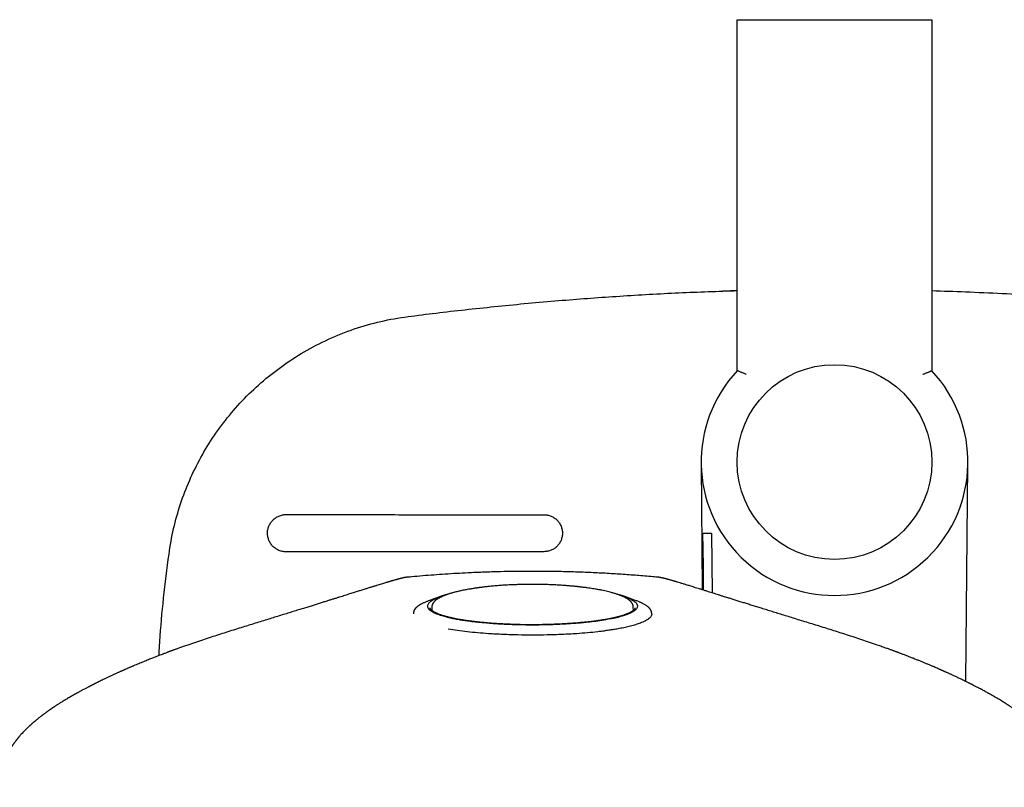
# Model space of a CAD drawing. Header units: millimetres. Extents: x 8 to 827, y 12 to 1643.
# Tile 11 of 134: x 401 to 512, y 723 to 810. Entities that reach past the tile are written whole.
import ezdxf

# ---------------------------------------------------------------- set-up
doc = ezdxf.new("R2010")
doc.units = ezdxf.units.MM

msp = doc.modelspace()

# ---------------------------------------------------------------- linework, layer by layer
at = {"color": 7, "linetype": 'Continuous', "lineweight": 30}
for p, q in [((481.68, 770.33), (481.68, 809.8)), ((481.68, 809.8), (482.68, 809.8)), ((482.68, 809.8), (502.54, 809.8)), ((502.54, 809.8), (503.54, 809.8)), ((503.54, 809.8), (503.54, 770.33)), ((480.63, 779.29), (480.21, 779.28)), ((480.21, 779.28), (480.21, 779.28)), ((505.01, 779.28), (505.01, 779.28)), ((505.25, 779.21), (505.24, 779.21)), ((477.61, 759.79), (477.74, 745.7)), ((477.61, 759.79), (477.61, 759.79)), ((507.39, 735.37), (507.61, 759.79)), ((478.79, 752.07), (478.85, 745.35)), ((470.31, 744.46), (469.02, 744.94)), ((470.33, 744.45), (470.29, 744.47)), ((445.25, 743.06), (445.25, 742.99)), ((447.33, 743.77), (447.32, 743.38)), ((469.99, 743.38), (469.98, 743.76)), ((472.05, 742.99), (472.05, 743.06)), ((472.05, 743.06), (472.05, 743.05))]:
    msp.add_line(p, q, dxfattribs=at)
at = {"color": 7, "linetype": 'Continuous', "lineweight": 30, "flags": 128}
msp.add_lwpolyline([(477.88, 745.65), (477.86, 748.35), (477.82, 752.07)], dxfattribs=at)
at = {"color": 7, "linetype": 'Continuous', "lineweight": 30}
msp.add_circle((492.61, 760.06), 10.95, dxfattribs=at)
for centre, radius, start, end in [((480.23, 778.78), 0.5, 91.8845, 119.5943), ((492.54, 404.46), 375.02, 91.6598, 91.8194), ((492.61, 760.06), 15, 136.7846, 43.2154), ((478.32, 781.01), 28.94, 269.028, 270.9345)]:
    msp.add_arc(centre, radius, start, end, dxfattribs=at)
for points, knots in [([(416.65, 738.3), (416.68, 738.83), (416.79, 740.99), (417.16, 744.8), (417.64, 749.03), (418.24, 752.58), (419.03, 755.36), (420.06, 758.03), (421.32, 760.6), (422.81, 763.04), (424.53, 765.34), (426.48, 767.5), (428.66, 769.49), (431.04, 771.29), (433.63, 772.88), (436.41, 774.24), (439.32, 775.31), (442.34, 776.1), (445.45, 776.53), (448.64, 776.92), (451.9, 777.29), (455.21, 777.63), (458.59, 777.96), (463, 778.34), (468.52, 778.74), (475.08, 779.12), (479.49, 779.26), (481.68, 779.34)], [0, 0, 0, 0, 0.017716, 0.072739, 0.128379, 0.160953, 0.193223, 0.225245, 0.257118, 0.289004, 0.321084, 0.35355, 0.386497, 0.419924, 0.45385, 0.488321, 0.523423, 0.557803, 0.592943, 0.628912, 0.665597, 0.702912, 0.740853, 0.779426, 0.851807, 0.926374, 1, 1, 1, 1]), ([(503.54, 779.34), (504.81, 779.3), (507.44, 779.21), (511.46, 779.03), (515.59, 778.8), (519.76, 778.52), (523.92, 778.2), (528.08, 777.82), (532.24, 777.41), (536.41, 776.94), (539.19, 776.59), (540.59, 776.42)], [0, 0, 0, 0, 0.102169, 0.212704, 0.324149, 0.43644, 0.549509, 0.661254, 0.773625, 0.88656, 1, 1, 1, 1]), ([(482.68, 769.93), (482.68, 769.93), (482.63, 769.95), (482.53, 769.99), (482.38, 770.05), (482.24, 770.11), (482.1, 770.16), (481.97, 770.21), (481.87, 770.25), (481.79, 770.29), (481.73, 770.31), (481.69, 770.33), (481.68, 770.33), (481.68, 770.33)], [0, 0, 0, 0, 0.004617, 0.098063, 0.193167, 0.299123, 0.407721, 0.507019, 0.608798, 0.705231, 0.804267, 0.900706, 1, 1, 1, 1]), ([(502.54, 769.93), (502.54, 769.93), (502.59, 769.95), (502.69, 769.99), (502.84, 770.05), (502.98, 770.11), (503.12, 770.16), (503.25, 770.21), (503.35, 770.25), (503.43, 770.29), (503.49, 770.31), (503.53, 770.33), (503.54, 770.33), (503.54, 770.33)], [0, 0, 0, 0, 0.004617, 0.098063, 0.193167, 0.299123, 0.407721, 0.507019, 0.608798, 0.705231, 0.804267, 0.900706, 1, 1, 1, 1]), ([(507.61, 759.78), (507.61, 759.78), (507.61, 759.79), (507.61, 759.79), (507.61, 759.79), (507.61, 759.79), (507.61, 759.79)], [0, 0, 0, 0, 0.182789, 0.953167, 0.96206, 1, 1, 1, 1]), ([(430.94, 749.97), (430.87, 749.97), (430.74, 749.97), (430.53, 750), (430.33, 750.05), (430.14, 750.12), (429.95, 750.21), (429.78, 750.32), (429.61, 750.44), (429.46, 750.58), (429.32, 750.73), (429.2, 750.89), (429.09, 751.07), (429.01, 751.26), (428.94, 751.45), (428.89, 751.65), (428.85, 751.85), (428.84, 752.06), (428.85, 752.26), (428.88, 752.46), (428.93, 752.66), (429, 752.86), (429.09, 753.04), (429.2, 753.22), (429.32, 753.39), (429.46, 753.54), (429.61, 753.68), (429.78, 753.8), (429.95, 753.91), (430.14, 753.99), (430.33, 754.06), (430.53, 754.11), (430.73, 754.15), (430.87, 754.15), (430.94, 754.15)], [0, 0, 0, 0, 0.031257, 0.06252, 0.093799, 0.125085, 0.156359, 0.187603, 0.218806, 0.249973, 0.281141, 0.312344, 0.343585, 0.37485, 0.406114, 0.437352, 0.468549, 0.499708, 0.530845, 0.561985, 0.593151, 0.624352, 0.655593, 0.686882, 0.718236, 0.749691, 0.781113, 0.81238, 0.843558, 0.874701, 0.905861, 0.93709, 0.968446, 1, 1, 1, 1]), ([(430.94, 754.15), (433.36, 754.15), (438.19, 754.15), (445.44, 754.14), (452.69, 754.14), (457.52, 754.14), (459.94, 754.14)], [0, 0, 0, 0, 0.249993, 0.5, 0.750004, 1, 1, 1, 1]), ([(459.94, 754.14), (460.01, 754.14), (460.15, 754.13), (460.35, 754.1), (460.54, 754.05), (460.74, 753.98), (460.92, 753.89), (461.1, 753.79), (461.26, 753.67), (461.41, 753.53), (461.55, 753.38), (461.67, 753.22), (461.77, 753.04), (461.86, 752.86), (461.93, 752.66), (461.98, 752.47), (462.01, 752.26), (462.02, 752.06), (462.01, 751.86), (461.98, 751.66), (461.93, 751.46), (461.86, 751.27), (461.78, 751.08), (461.67, 750.91), (461.55, 750.74), (461.41, 750.59), (461.26, 750.45), (461.1, 750.33), (460.92, 750.23), (460.74, 750.14), (460.55, 750.07), (460.35, 750.02), (460.15, 749.99), (460.01, 749.98), (459.94, 749.98)], [0, 0, 0, 0, 0.031254, 0.062514, 0.093791, 0.125074, 0.156347, 0.18759, 0.218793, 0.249961, 0.281131, 0.312337, 0.343582, 0.374851, 0.406118, 0.437359, 0.468559, 0.49972, 0.530859, 0.562002, 0.593171, 0.624375, 0.655617, 0.686905, 0.718256, 0.749706, 0.781122, 0.812387, 0.843564, 0.874709, 0.90587, 0.937098, 0.968452, 1, 1, 1, 1]), ([(459.94, 749.98), (456.72, 749.98), (450.27, 749.98), (440.61, 749.97), (434.16, 749.97), (430.94, 749.97)], [0, 0, 0, 0, 0.333331, 0.666673, 1, 1, 1, 1]), ([(472.82, 747.1), (472.61, 747.12), (471.8, 747.2), (470.4, 747.31), (468.61, 747.44), (466.82, 747.55), (465.03, 747.64), (463.25, 747.7), (461.47, 747.75), (459.69, 747.77), (457.96, 747.77), (456.28, 747.75), (454.66, 747.72), (453.03, 747.67), (451.51, 747.6), (450.11, 747.53), (448.83, 747.45), (447.56, 747.36), (446.3, 747.26), (445.28, 747.17), (444.67, 747.11), (444.48, 747.1)], [0, 0, 0, 0, 0.0226326, 0.0855882, 0.1487022, 0.211975, 0.2754065, 0.3378603, 0.4004679, 0.4632298, 0.5261462, 0.5833525, 0.6406872, 0.6981507, 0.7557436, 0.8010863, 0.8464819, 0.8913862, 0.9355878, 0.9799672, 1, 1, 1, 1]), ([(444.49, 747.1), (444.48, 747.1), (444.44, 747.09), (444.39, 747.09), (444.33, 747.08), (444.28, 747.07), (444.24, 747.06), (444.21, 747.06), (444.19, 747.05), (444.17, 747.05), (444.16, 747.04), (444.15, 747.04), (444.14, 747.04), (444.14, 747.04), (444.12, 747.04), (444.11, 747.03), (444.08, 747.03), (444.06, 747.02), (444.04, 747.02), (444.01, 747.01), (443.98, 747), (443.94, 746.99), (443.91, 746.99), (443.88, 746.98), (443.85, 746.97), (443.82, 746.97), (443.8, 746.96), (443.78, 746.95), (443.76, 746.95), (443.74, 746.94), (443.72, 746.94), (443.7, 746.93), (443.67, 746.93), (443.64, 746.92), (443.61, 746.91), (443.58, 746.9), (443.55, 746.89), (443.51, 746.89), (443.48, 746.88), (443.44, 746.87), (443.39, 746.85), (443.32, 746.83), (443.23, 746.81), (443.13, 746.78), (443.04, 746.75), (442.97, 746.73), (442.92, 746.72), (442.87, 746.7), (442.83, 746.69), (442.79, 746.68), (442.75, 746.67), (442.72, 746.66), (442.69, 746.65), (442.66, 746.64), (442.62, 746.63), (442.58, 746.62), (442.52, 746.6), (442.45, 746.58), (442.38, 746.56), (442.3, 746.54), (442.21, 746.51), (442.08, 746.47), (441.89, 746.41), (441.64, 746.34), (441.39, 746.26), (441.17, 746.19), (441, 746.14), (440.87, 746.1), (440.75, 746.06), (440.62, 746.02), (440.49, 745.98), (440.36, 745.94), (440.22, 745.9), (440.06, 745.85), (439.88, 745.79), (439.68, 745.73), (439.47, 745.67), (439.26, 745.6), (439.04, 745.53), (438.82, 745.46), (438.59, 745.39), (438.34, 745.31), (438.08, 745.23), (437.81, 745.14), (437.53, 745.05), (437.23, 744.96), (436.92, 744.86), (436.6, 744.76), (436.25, 744.65), (435.89, 744.54), (435.5, 744.42), (435.1, 744.29), (434.67, 744.16), (434.22, 744.02), (433.75, 743.87), (433.26, 743.72), (432.74, 743.56), (432.18, 743.39), (431.59, 743.2), (430.97, 743.01), (430.32, 742.81), (429.65, 742.6), (428.95, 742.39), (428.22, 742.16), (427.46, 741.93), (426.67, 741.68), (425.86, 741.43), (425.03, 741.17), (424.18, 740.9), (423.34, 740.63), (422.49, 740.36), (421.63, 740.07), (420.75, 739.78), (420.17, 739.58), (419.88, 739.48)], [0, 0, 0, 0, 0.004199, 0.010558, 0.016484, 0.021976, 0.027037, 0.031666, 0.035867, 0.039343, 0.04248, 0.045503, 0.048484, 0.051422, 0.054317, 0.061861, 0.069099, 0.07603, 0.083002, 0.090304, 0.097938, 0.105902, 0.114197, 0.119421, 0.124338, 0.128942, 0.133234, 0.137212, 0.140558, 0.143646, 0.146516, 0.149686, 0.153314, 0.157401, 0.161947, 0.166517, 0.171311, 0.175907, 0.180281, 0.184434, 0.188365, 0.198624, 0.209175, 0.219999, 0.231091, 0.236338, 0.24118, 0.245594, 0.24958, 0.253139, 0.25627, 0.258845, 0.261437, 0.264223, 0.267203, 0.270376, 0.275458, 0.280968, 0.286907, 0.293272, 0.299767, 0.306201, 0.32313, 0.339617, 0.355664, 0.371269, 0.378343, 0.385323, 0.392208, 0.399, 0.405698, 0.412345, 0.419332, 0.427522, 0.436237, 0.445479, 0.455247, 0.465541, 0.47452, 0.483863, 0.493571, 0.503643, 0.514079, 0.52488, 0.535397, 0.546238, 0.557405, 0.568896, 0.580713, 0.593008, 0.605636, 0.618597, 0.63189, 0.645515, 0.659473, 0.673763, 0.688385, 0.704061, 0.720105, 0.736518, 0.753302, 0.770456, 0.787982, 0.805878, 0.824151, 0.842806, 0.861849, 0.881281, 0.901102, 0.92015, 0.939554, 0.959324, 0.979469, 1, 1, 1, 1]), ([(444.49, 747.1), (444.49, 747.1), (444.49, 747.1), (444.48, 747.1), (444.48, 747.1)], [0, 0, 0, 0, 0.590283, 1, 1, 1, 1]), ([(458.65, 746.3), (458.52, 746.3), (458.22, 746.3), (457.77, 746.3), (457.3, 746.29), (456.85, 746.27), (456.43, 746.26), (456.04, 746.24), (455.67, 746.22), (455.33, 746.2), (455.01, 746.17), (454.71, 746.15), (454.42, 746.13), (454.14, 746.1), (453.87, 746.08), (453.62, 746.05), (453.4, 746.03), (453.19, 746), (453, 745.98), (452.82, 745.96), (452.67, 745.94), (452.55, 745.92), (452.44, 745.91), (452.34, 745.89), (452.21, 745.87), (452.05, 745.85), (451.86, 745.82), (451.65, 745.78), (451.43, 745.75), (451.19, 745.7), (450.95, 745.66), (450.7, 745.61), (450.47, 745.56), (450.24, 745.5), (450.03, 745.45), (449.84, 745.4), (449.66, 745.35), (449.5, 745.31), (449.35, 745.26), (449.22, 745.22), (449.1, 745.18), (448.98, 745.14), (448.88, 745.1), (448.77, 745.06), (448.67, 745.02), (448.57, 744.98), (448.47, 744.93), (448.36, 744.88), (448.27, 744.84), (448.19, 744.79), (448.12, 744.76), (448.07, 744.73), (448.02, 744.7), (447.97, 744.67), (447.92, 744.63), (447.87, 744.6), (447.81, 744.56), (447.76, 744.52), (447.72, 744.48), (447.67, 744.43), (447.62, 744.39), (447.58, 744.34), (447.54, 744.29), (447.5, 744.24), (447.47, 744.2), (447.44, 744.15), (447.42, 744.11), (447.4, 744.08), (447.39, 744.04), (447.37, 744), (447.36, 743.95), (447.34, 743.89), (447.33, 743.82), (447.33, 743.77), (447.33, 743.75)], [0, 0, 0, 0, 0.023098, 0.051197, 0.078154, 0.103979, 0.128682, 0.152271, 0.173497, 0.19374, 0.213003, 0.231286, 0.24859, 0.267057, 0.284221, 0.300084, 0.314647, 0.327913, 0.341234, 0.352933, 0.363013, 0.371474, 0.378481, 0.385765, 0.393798, 0.406068, 0.419754, 0.434855, 0.451372, 0.469305, 0.488655, 0.50894, 0.528531, 0.548166, 0.566895, 0.584722, 0.601509, 0.617409, 0.632429, 0.646646, 0.660086, 0.672746, 0.685491, 0.696815, 0.709331, 0.72273, 0.73656, 0.750818, 0.76542, 0.779009, 0.787791, 0.79582, 0.80344, 0.811891, 0.821285, 0.831613, 0.841854, 0.85224, 0.861704, 0.871195, 0.881751, 0.893098, 0.903779, 0.913581, 0.922626, 0.931, 0.939691, 0.945089, 0.950875, 0.957742, 0.966087, 0.975913, 0.987218, 1, 1, 1, 1]), ([(469.98, 743.75), (469.98, 743.77), (469.98, 743.81), (469.97, 743.86), (469.96, 743.9), (469.96, 743.93), (469.95, 743.96), (469.94, 744), (469.92, 744.05), (469.9, 744.1), (469.87, 744.15), (469.84, 744.2), (469.81, 744.24), (469.79, 744.27), (469.77, 744.29), (469.76, 744.31), (469.74, 744.34), (469.72, 744.36), (469.69, 744.39), (469.66, 744.42), (469.63, 744.45), (469.58, 744.49), (469.54, 744.53), (469.5, 744.56), (469.46, 744.59), (469.42, 744.61), (469.38, 744.65), (469.32, 744.68), (469.26, 744.72), (469.19, 744.76), (469.11, 744.81), (469, 744.86), (468.88, 744.92), (468.75, 744.98), (468.63, 745.03), (468.52, 745.07), (468.43, 745.1), (468.34, 745.14), (468.23, 745.17), (468.1, 745.22), (467.94, 745.27), (467.77, 745.32), (467.58, 745.37), (467.35, 745.43), (467.09, 745.5), (466.79, 745.57), (466.46, 745.64), (466.1, 745.71), (465.76, 745.77), (465.43, 745.82), (465.12, 745.87), (464.85, 745.91), (464.64, 745.94), (464.49, 745.95), (464.35, 745.97), (464.23, 745.99), (464.11, 746), (464.01, 746.01), (463.92, 746.02), (463.85, 746.03), (463.8, 746.04), (463.76, 746.04), (463.72, 746.05), (463.67, 746.05), (463.6, 746.06), (463.52, 746.07), (463.4, 746.08), (463.25, 746.09), (463.08, 746.11), (462.9, 746.12), (462.71, 746.14), (462.49, 746.16), (462.26, 746.18), (462, 746.19), (461.72, 746.21), (461.41, 746.23), (461.09, 746.25), (460.74, 746.26), (460.37, 746.28), (459.97, 746.29), (459.55, 746.3), (459.11, 746.3), (458.81, 746.3), (458.65, 746.3)], [0, 0, 0, 0, 0.009517, 0.017666, 0.024446, 0.029857, 0.033899, 0.040705, 0.048044, 0.057511, 0.067948, 0.079377, 0.086024, 0.091749, 0.096551, 0.100645, 0.105316, 0.110677, 0.116805, 0.123699, 0.131171, 0.141599, 0.150675, 0.158401, 0.165147, 0.172434, 0.180428, 0.190756, 0.201569, 0.212422, 0.223315, 0.241038, 0.258609, 0.275915, 0.29283, 0.304981, 0.315913, 0.325791, 0.335978, 0.351603, 0.368489, 0.386387, 0.404905, 0.424039, 0.44928, 0.475516, 0.502675, 0.530651, 0.559451, 0.5811, 0.603199, 0.625751, 0.636541, 0.646841, 0.656086, 0.664275, 0.671408, 0.679057, 0.684944, 0.689068, 0.69171, 0.694852, 0.697267, 0.700324, 0.704294, 0.709178, 0.717111, 0.72667, 0.737855, 0.748739, 0.76082, 0.7741, 0.78858, 0.804261, 0.821146, 0.839237, 0.858537, 0.879048, 0.900776, 0.923726, 0.947906, 0.973326, 1, 1, 1, 1]), ([(497.42, 739.48), (497.13, 739.58), (496.55, 739.78), (495.68, 740.07), (494.82, 740.36), (493.98, 740.63), (493.15, 740.9), (492.33, 741.15), (491.52, 741.41), (490.7, 741.66), (489.88, 741.92), (489.1, 742.16), (488.34, 742.39), (487.61, 742.62), (486.91, 742.84), (486.24, 743.04), (485.6, 743.24), (484.99, 743.43), (484.41, 743.61), (483.86, 743.78), (483.34, 743.94), (482.84, 744.1), (482.36, 744.25), (481.89, 744.39), (481.44, 744.53), (481.01, 744.67), (480.6, 744.8), (480.22, 744.91), (479.87, 745.02), (479.55, 745.13), (479.25, 745.22), (478.97, 745.31), (478.7, 745.39), (478.4, 745.49), (478.08, 745.59), (477.74, 745.7), (477.42, 745.8), (477.12, 745.89), (476.85, 745.97), (476.59, 746.05), (476.36, 746.13), (476.14, 746.19), (475.94, 746.26), (475.75, 746.31), (475.52, 746.38), (475.25, 746.47), (475.02, 746.53), (474.87, 746.58), (474.79, 746.6), (474.71, 746.63), (474.62, 746.65), (474.54, 746.68), (474.45, 746.7), (474.36, 746.73), (474.25, 746.76), (474.15, 746.79), (474.05, 746.82), (473.98, 746.84), (473.93, 746.85), (473.89, 746.86), (473.85, 746.87), (473.82, 746.88), (473.78, 746.89), (473.74, 746.9), (473.7, 746.91), (473.67, 746.92), (473.64, 746.93), (473.62, 746.93), (473.6, 746.94), (473.58, 746.94), (473.55, 746.95), (473.53, 746.96), (473.5, 746.96), (473.47, 746.97), (473.44, 746.98), (473.41, 746.99), (473.38, 746.99), (473.35, 747), (473.32, 747.01), (473.29, 747.01), (473.26, 747.02), (473.24, 747.02), (473.22, 747.03), (473.19, 747.03), (473.18, 747.04), (473.16, 747.04), (473.15, 747.04), (473.14, 747.05), (473.13, 747.05), (473.1, 747.05), (473.07, 747.06), (473.03, 747.07), (472.98, 747.08), (472.92, 747.09), (472.87, 747.09), (472.83, 747.1), (472.81, 747.1)], [0, 0, 0, 0, 0.02046, 0.040544, 0.060262, 0.079625, 0.098642, 0.11732, 0.135662, 0.155449, 0.17483, 0.193813, 0.212403, 0.230607, 0.248422, 0.26585, 0.282892, 0.299549, 0.315822, 0.331434, 0.346678, 0.361556, 0.376066, 0.391323, 0.406151, 0.42055, 0.434519, 0.448058, 0.461169, 0.473137, 0.484726, 0.495939, 0.506912, 0.517706, 0.533437, 0.54877, 0.563705, 0.578241, 0.592378, 0.606115, 0.618897, 0.631311, 0.643358, 0.655037, 0.666361, 0.688491, 0.710794, 0.717198, 0.723646, 0.73039, 0.737489, 0.744942, 0.75275, 0.760891, 0.771936, 0.782564, 0.79282, 0.803124, 0.807366, 0.811646, 0.81612, 0.820833, 0.825785, 0.830977, 0.836217, 0.840651, 0.844713, 0.848402, 0.85172, 0.854693, 0.857762, 0.862256, 0.86719, 0.872565, 0.87838, 0.884635, 0.891022, 0.897217, 0.903219, 0.910921, 0.91828, 0.925309, 0.932439, 0.939886, 0.947651, 0.951169, 0.954747, 0.958388, 0.962334, 0.966791, 0.971763, 0.976924, 0.982548, 0.988634, 0.995183, 1, 1, 1, 1]), ([(472.82, 747.1), (472.82, 747.1), (472.81, 747.1), (472.81, 747.1), (472.81, 747.1)], [0, 0, 0, 0, 0.7076, 1, 1, 1, 1]), ([(449.23, 745.22), (449.21, 745.22), (449.15, 745.2), (449.06, 745.18), (448.95, 745.14), (448.83, 745.11), (448.7, 745.07), (448.56, 745.03), (448.44, 744.99), (448.36, 744.96), (448.33, 744.95)], [0, 0, 0, 0, 0.071259, 0.1835149, 0.302061, 0.4325906, 0.5751616, 0.7298296, 0.8966484, 1, 1, 1, 1]), ([(468.98, 744.95), (468.95, 744.96), (468.87, 744.99), (468.73, 745.03), (468.59, 745.08), (468.44, 745.12), (468.28, 745.17), (468.17, 745.2), (468.11, 745.22), (468.1, 745.22)], [0, 0, 0, 0, 0.1073829, 0.2740277, 0.4519686, 0.6292445, 0.8021015, 0.9705557, 1, 1, 1, 1]), ([(446.95, 744.44), (446.91, 744.43), (446.81, 744.39), (446.68, 744.34), (446.53, 744.28), (446.4, 744.21), (446.26, 744.15), (446.16, 744.1), (446.07, 744.05), (446, 744.01), (445.94, 743.97), (445.89, 743.94), (445.85, 743.91), (445.82, 743.9), (445.8, 743.88), (445.78, 743.86), (445.76, 743.85), (445.73, 743.82), (445.7, 743.8), (445.66, 743.77), (445.62, 743.74), (445.59, 743.71), (445.55, 743.68), (445.53, 743.65), (445.5, 743.62), (445.47, 743.59), (445.45, 743.56), (445.42, 743.53), (445.4, 743.49), (445.38, 743.46), (445.36, 743.44), (445.35, 743.41), (445.33, 743.38), (445.32, 743.36), (445.31, 743.33), (445.3, 743.31), (445.29, 743.28), (445.28, 743.25), (445.27, 743.21), (445.26, 743.16), (445.25, 743.11), (445.25, 743.08), (445.25, 743.06)], [0, 0, 0, 0, 0.037664, 0.084078, 0.134375, 0.186924, 0.238685, 0.289601, 0.322749, 0.355537, 0.387058, 0.415023, 0.430721, 0.444967, 0.457757, 0.469145, 0.48185, 0.497611, 0.516295, 0.53791, 0.562265, 0.586261, 0.608835, 0.62996, 0.64962, 0.672261, 0.692648, 0.712589, 0.733001, 0.753885, 0.771648, 0.789561, 0.806686, 0.822885, 0.83816, 0.853577, 0.8692, 0.888339, 0.910991, 0.937155, 0.966826, 1, 1, 1, 1]), ([(470.45, 743.87), (470.44, 743.83), (470.44, 743.75), (470.39, 743.63), (470.31, 743.51), (470.18, 743.4), (470.08, 743.31), (470, 743.27), (469.98, 743.25), (469.96, 743.24), (469.93, 743.22), (469.91, 743.21), (469.88, 743.19), (469.84, 743.17), (469.79, 743.15), (469.72, 743.11), (469.63, 743.07), (469.51, 743.01), (469.36, 742.95), (469.18, 742.88), (468.97, 742.81), (468.71, 742.73), (468.48, 742.67), (468.32, 742.62), (468.25, 742.6), (468.21, 742.59), (468.18, 742.59), (468.11, 742.57), (467.99, 742.54), (467.81, 742.5), (467.6, 742.46), (467.35, 742.41), (467.05, 742.35), (466.7, 742.29), (466.3, 742.23), (465.85, 742.16), (465.36, 742.1), (464.83, 742.04), (464.4, 742), (464.13, 741.97), (464.03, 741.96), (463.96, 741.96), (463.89, 741.95), (463.81, 741.94), (463.64, 741.93), (463.39, 741.91), (463.06, 741.89), (462.75, 741.86), (462.42, 741.84), (462.09, 741.83), (461.72, 741.81), (461.32, 741.79), (460.9, 741.77), (460.49, 741.76), (460.12, 741.75), (459.79, 741.74), (459.49, 741.74), (459.24, 741.73), (459.08, 741.73), (458.98, 741.73), (458.93, 741.73), (458.88, 741.73), (458.84, 741.73), (458.8, 741.73), (458.48, 741.73), (457.88, 741.73), (457.01, 741.75), (456.26, 741.77), (455.6, 741.8), (455.08, 741.83), (454.72, 741.85), (454.53, 741.87), (454.48, 741.87), (454.43, 741.87), (454.38, 741.88), (454.32, 741.88), (454.27, 741.88), (454.2, 741.89), (454.1, 741.9), (453.94, 741.91), (453.72, 741.93), (453.46, 741.95), (453.14, 741.98), (452.84, 742), (452.58, 742.03), (452.36, 742.05), (452.15, 742.08), (451.96, 742.1), (451.79, 742.12), (451.58, 742.15), (451.34, 742.18), (451.07, 742.22), (450.87, 742.25), (450.74, 742.27), (450.66, 742.28), (450.59, 742.29), (450.51, 742.3), (450.45, 742.31), (450.22, 742.35), (449.84, 742.42), (449.35, 742.53), (448.93, 742.63), (448.59, 742.73), (448.3, 742.82), (448.08, 742.9), (447.94, 742.95), (447.87, 742.98), (447.84, 743), (447.83, 743), (447.82, 743.01), (447.81, 743.01), (447.81, 743.01), (447.8, 743.01), (447.76, 743.03), (447.71, 743.05), (447.64, 743.08), (447.56, 743.12), (447.48, 743.17), (447.38, 743.22), (447.3, 743.27), (447.22, 743.32), (447.16, 743.37), (447.11, 743.41), (447.06, 743.45), (447.03, 743.49), (446.99, 743.53), (446.95, 743.59), (446.91, 743.65), (446.89, 743.7), (446.88, 743.73), (446.87, 743.75), (446.87, 743.77), (446.86, 743.79), (446.86, 743.81), (446.86, 743.87), (446.87, 743.98), (446.94, 744.12), (447.06, 744.27), (447.22, 744.41), (447.44, 744.55), (447.71, 744.7), (448.01, 744.83), (448.25, 744.92), (448.36, 744.96)], [0, 0, 0, 0, 0.015205, 0.030361, 0.045469, 0.060527, 0.075321, 0.077254, 0.079188, 0.08112, 0.083051, 0.084982, 0.086492, 0.089529, 0.093259, 0.097682, 0.104127, 0.111637, 0.120212, 0.129853, 0.140561, 0.152335, 0.165177, 0.169855, 0.172563, 0.173658, 0.174842, 0.176117, 0.181992, 0.188409, 0.195931, 0.204861, 0.21497, 0.226258, 0.238725, 0.25237, 0.266167, 0.280987, 0.296828, 0.300405, 0.302292, 0.304202, 0.306135, 0.308089, 0.310066, 0.319686, 0.327103, 0.334791, 0.34275, 0.35098, 0.359483, 0.369175, 0.379722, 0.389221, 0.397891, 0.40573, 0.412739, 0.418221, 0.423058, 0.424219, 0.425336, 0.426408, 0.427436, 0.428421, 0.429361, 0.449574, 0.469729, 0.489821, 0.503046, 0.51624, 0.527824, 0.529123, 0.530421, 0.531719, 0.533017, 0.534315, 0.535612, 0.536909, 0.539595, 0.543425, 0.548945, 0.555842, 0.564117, 0.573771, 0.579379, 0.585365, 0.591451, 0.596462, 0.601287, 0.605924, 0.614637, 0.6226, 0.629814, 0.632443, 0.634956, 0.637354, 0.639636, 0.641802, 0.643852, 0.661807, 0.679723, 0.697598, 0.710977, 0.724333, 0.737664, 0.744321, 0.747648, 0.74931, 0.750141, 0.750557, 0.750765, 0.750869, 0.750895, 0.753207, 0.75678, 0.760957, 0.766106, 0.772228, 0.779324, 0.787393, 0.793205, 0.799435, 0.805628, 0.81045, 0.815114, 0.819622, 0.828164, 0.836077, 0.84336, 0.846049, 0.84864, 0.851134, 0.853531, 0.85583, 0.858097, 0.87599, 0.893881, 0.91177, 0.929658, 0.947543, 0.965425, 0.983306, 1, 1, 1, 1]), ([(448.27, 744.93), (448.23, 744.91), (448.13, 744.88), (447.99, 744.83), (447.85, 744.77), (447.7, 744.72), (447.54, 744.66), (447.37, 744.6), (447.17, 744.52), (447.03, 744.47), (446.96, 744.45)], [0, 0, 0, 0, 0.1012385, 0.2177854, 0.3280944, 0.4343656, 0.5527401, 0.6864684, 0.8355539, 1, 1, 1, 1]), ([(468.94, 744.96), (468.98, 744.95), (469.11, 744.9), (469.28, 744.83), (469.46, 744.76), (469.6, 744.69), (469.7, 744.64), (469.77, 744.6), (469.8, 744.58), (469.83, 744.57), (469.87, 744.54), (469.93, 744.51), (469.97, 744.48), (470.05, 744.42), (470.15, 744.35), (470.25, 744.26), (470.32, 744.18), (470.37, 744.11), (470.4, 744.05), (470.42, 744), (470.43, 743.96), (470.44, 743.93), (470.44, 743.9), (470.45, 743.89), (470.45, 743.88), (470.45, 743.87)], [0, 0, 0, 0, 0.043944, 0.126734, 0.200672, 0.26576, 0.310603, 0.35001, 0.359433, 0.368482, 0.396357, 0.425748, 0.454408, 0.482339, 0.576126, 0.6606, 0.735759, 0.792462, 0.842399, 0.88557, 0.921978, 0.951624, 0.974509, 0.990634, 1, 1, 1, 1]), ([(472.05, 743.06), (472.05, 743.08), (472.05, 743.12), (472.04, 743.17), (472.03, 743.22), (472.02, 743.26), (472.01, 743.29), (472, 743.31), (472, 743.33), (471.99, 743.34), (471.98, 743.36), (471.97, 743.38), (471.96, 743.4), (471.94, 743.44), (471.92, 743.47), (471.9, 743.5), (471.87, 743.54), (471.84, 743.58), (471.79, 743.63), (471.74, 743.69), (471.68, 743.74), (471.6, 743.81), (471.5, 743.88), (471.37, 743.97), (471.23, 744.05), (471.1, 744.12), (470.99, 744.18), (470.89, 744.23), (470.77, 744.28), (470.63, 744.34), (470.47, 744.4), (470.36, 744.45), (470.3, 744.47)], [0, 0, 0, 0, 0.036199, 0.06805, 0.095551, 0.118701, 0.137504, 0.149229, 0.158275, 0.166458, 0.175401, 0.185101, 0.204309, 0.225861, 0.247536, 0.268266, 0.288053, 0.321145, 0.354942, 0.391237, 0.429785, 0.469573, 0.535206, 0.601877, 0.66749, 0.732057, 0.766934, 0.805681, 0.848359, 0.89497, 0.945515, 1, 1, 1, 1]), ([(470.17, 743.67), (470.17, 743.67), (470.17, 743.65), (470.16, 743.63), (470.16, 743.61), (470.15, 743.59), (470.15, 743.57), (470.14, 743.56), (470.13, 743.54), (470.11, 743.52), (470.1, 743.5), (470.09, 743.48), (470.07, 743.46), (470.06, 743.44), (470.03, 743.42), (470, 743.39), (469.97, 743.36), (469.93, 743.33), (469.9, 743.31), (469.86, 743.28), (469.81, 743.25), (469.75, 743.21), (469.67, 743.16), (469.58, 743.11), (469.47, 743.07), (469.37, 743.02), (469.27, 742.98), (469.17, 742.94), (469.08, 742.9), (468.97, 742.87), (468.85, 742.82), (468.72, 742.78), (468.58, 742.74), (468.43, 742.7), (468.29, 742.66), (468.15, 742.63), (468.04, 742.6), (467.94, 742.57), (467.85, 742.55), (467.74, 742.53), (467.62, 742.5), (467.49, 742.48), (467.33, 742.44), (467.14, 742.41), (466.93, 742.37), (466.66, 742.32), (466.34, 742.27), (465.95, 742.21), (465.55, 742.16), (465.14, 742.11), (464.71, 742.06), (464.28, 742.02), (463.84, 741.98), (463.4, 741.94), (462.94, 741.91), (462.47, 741.88), (461.98, 741.85), (461.5, 741.83), (461, 741.81), (460.51, 741.79), (460.01, 741.78), (459.52, 741.77), (459.02, 741.77), (458.52, 741.76), (458.02, 741.77), (457.52, 741.77), (457.01, 741.78), (456.52, 741.8), (456.02, 741.82), (455.54, 741.84), (455.06, 741.86), (454.59, 741.89), (454.13, 741.92), (453.67, 741.96), (453.22, 742), (452.78, 742.04), (452.35, 742.09), (451.93, 742.14), (451.53, 742.19), (451.14, 742.24), (450.77, 742.3), (450.41, 742.36), (450.07, 742.43), (449.73, 742.49), (449.49, 742.55), (449.33, 742.58), (449.24, 742.6), (449.17, 742.62), (449.11, 742.64), (449.06, 742.65), (448.99, 742.67), (448.91, 742.69), (448.81, 742.72), (448.7, 742.75), (448.6, 742.78), (448.49, 742.81), (448.39, 742.85), (448.29, 742.88), (448.2, 742.91), (448.12, 742.94), (448.05, 742.97), (447.98, 743), (447.93, 743.02), (447.89, 743.04), (447.85, 743.06), (447.81, 743.08), (447.76, 743.1), (447.71, 743.12), (447.66, 743.15), (447.61, 743.18), (447.56, 743.21), (447.51, 743.24), (447.45, 743.27), (447.41, 743.31), (447.36, 743.34), (447.33, 743.37), (447.3, 743.39), (447.28, 743.41), (447.27, 743.43), (447.25, 743.44), (447.23, 743.46), (447.22, 743.48), (447.2, 743.5), (447.2, 743.51), (447.19, 743.52), (447.18, 743.53), (447.18, 743.54), (447.17, 743.56), (447.16, 743.58), (447.15, 743.61), (447.14, 743.63), (447.14, 743.66), (447.14, 743.67), (447.14, 743.67)], [0, 0, 0, 0, 0.00673, 0.012822, 0.018275, 0.023088, 0.02726, 0.030788, 0.035249, 0.039285, 0.042897, 0.046086, 0.049088, 0.053433, 0.058265, 0.06348, 0.068745, 0.073543, 0.077959, 0.082487, 0.087209, 0.094592, 0.102385, 0.110581, 0.119058, 0.127093, 0.134569, 0.140326, 0.146437, 0.153044, 0.16015, 0.167729, 0.175105, 0.183081, 0.190282, 0.196766, 0.20266, 0.206385, 0.21054, 0.2152, 0.220365, 0.226032, 0.231816, 0.240638, 0.249136, 0.257311, 0.271108, 0.284933, 0.298746, 0.312534, 0.326308, 0.339828, 0.35335, 0.366873, 0.380397, 0.394175, 0.407963, 0.421759, 0.435554, 0.449346, 0.462892, 0.476438, 0.489983, 0.503524, 0.517305, 0.531074, 0.544842, 0.558627, 0.57242, 0.585973, 0.599527, 0.613078, 0.626626, 0.640411, 0.654174, 0.667925, 0.681695, 0.695477, 0.70902, 0.722565, 0.73615, 0.749992, 0.763406, 0.777117, 0.791147, 0.795615, 0.799479, 0.802741, 0.805399, 0.80802, 0.811247, 0.815082, 0.820324, 0.826092, 0.831902, 0.837749, 0.843633, 0.849553, 0.855167, 0.860553, 0.865467, 0.86991, 0.87388, 0.876749, 0.879597, 0.882881, 0.886608, 0.890776, 0.895299, 0.900224, 0.905127, 0.909849, 0.916273, 0.922322, 0.927854, 0.932724, 0.936943, 0.939955, 0.94325, 0.946827, 0.950687, 0.954636, 0.957341, 0.959657, 0.961585, 0.963544, 0.965996, 0.969753, 0.974281, 0.979473, 0.984644, 0.992491, 1, 1, 1, 1]), ([(472.05, 742.99), (472.05, 742.99), (472.09, 742.88), (471.96, 742.67), (471.64, 742.35), (471.13, 742.08), (470.55, 741.86), (469.98, 741.69), (469.38, 741.53), (468.77, 741.4), (468.19, 741.29), (467.63, 741.2), (467.1, 741.12), (466.56, 741.04), (465.81, 740.95), (464.84, 740.85), (463.5, 740.75), (461.99, 740.66), (460.32, 740.61), (458.66, 740.59), (457, 740.61), (455.33, 740.66), (453.82, 740.75), (452.48, 740.85), (451.31, 740.97), (450.19, 741.11), (449.52, 741.22), (449.18, 741.28)], [0, 0, 0, 0, 0.000296, 0.055821, 0.111345, 0.166865, 0.205157, 0.240958, 0.27427, 0.305091, 0.333422, 0.355697, 0.37778, 0.399671, 0.42137, 0.464181, 0.506228, 0.561092, 0.61461, 0.666788, 0.719011, 0.772566, 0.827458, 0.869522, 0.912345, 0.95593, 1, 1, 1, 1]), ([(419.88, 739.48), (419.79, 739.45), (419.63, 739.39), (419.39, 739.31), (419.17, 739.23), (418.96, 739.16), (418.78, 739.09), (418.62, 739.03), (418.47, 738.98), (418.34, 738.93), (418.23, 738.89), (418.14, 738.86), (418.06, 738.83), (418, 738.81), (417.96, 738.79), (417.94, 738.78), (417.92, 738.78), (417.89, 738.77), (417.84, 738.75), (417.76, 738.72), (417.67, 738.69), (417.55, 738.64), (417.4, 738.58), (417.21, 738.51), (416.99, 738.43), (416.75, 738.34), (416.49, 738.24), (416.22, 738.13), (415.95, 738.03), (415.7, 737.93), (415.45, 737.83), (415.19, 737.72), (414.92, 737.61), (414.64, 737.5), (414.36, 737.38), (414.08, 737.26), (413.85, 737.17), (413.68, 737.09), (413.56, 737.04), (413.44, 736.99), (413.32, 736.94), (413.2, 736.89), (413.08, 736.84), (412.97, 736.79), (412.86, 736.74), (412.78, 736.7), (412.7, 736.67), (412.64, 736.64), (412.57, 736.61), (412.49, 736.58), (412.4, 736.54), (412.29, 736.49), (412.17, 736.43), (412.04, 736.38), (411.91, 736.31), (411.77, 736.25), (411.63, 736.19), (411.5, 736.13), (411.31, 736.04), (411.06, 735.93), (410.77, 735.79), (410.42, 735.62), (410.04, 735.44), (409.72, 735.28), (409.5, 735.17), (409.4, 735.12), (409.31, 735.07), (409.24, 735.04), (409.19, 735.01), (409.15, 734.99), (409.11, 734.97), (409.06, 734.95), (409.01, 734.92), (408.94, 734.88), (408.86, 734.84), (408.78, 734.8), (408.62, 734.72), (408.42, 734.61), (408.19, 734.49), (408.02, 734.4), (407.88, 734.33), (407.75, 734.25), (407.62, 734.19), (407.51, 734.12), (407.41, 734.07), (407.32, 734.02), (407.25, 733.98), (407.2, 733.95), (407.15, 733.92), (407.11, 733.9), (407.08, 733.89), (407.05, 733.87), (407.01, 733.85), (406.96, 733.82), (406.91, 733.79), (406.84, 733.75), (406.77, 733.71), (406.69, 733.66), (406.62, 733.62), (406.55, 733.58), (406.43, 733.51), (406.27, 733.41), (406.07, 733.29), (405.89, 733.18), (405.71, 733.07), (405.55, 732.97), (405.41, 732.88), (405.29, 732.81), (405.18, 732.74), (405.07, 732.67), (404.97, 732.6), (404.89, 732.55), (404.82, 732.5), (404.75, 732.46), (404.68, 732.41), (404.61, 732.36), (404.54, 732.31), (404.48, 732.27), (404.42, 732.23), (404.38, 732.2), (404.34, 732.18), (404.31, 732.15), (404.27, 732.13), (404.23, 732.09), (404.17, 732.05), (404.1, 732.01), (404.03, 731.96), (403.95, 731.9), (403.86, 731.83), (403.77, 731.77), (403.69, 731.71), (403.62, 731.66), (403.56, 731.61), (403.51, 731.57), (403.46, 731.53), (403.41, 731.49), (403.34, 731.44), (403.25, 731.37), (403.14, 731.29), (403.04, 731.2), (402.94, 731.12), (402.84, 731.04), (402.75, 730.97), (402.68, 730.91), (402.63, 730.86), (402.58, 730.82), (402.54, 730.79), (402.49, 730.74), (402.42, 730.69), (402.36, 730.63), (402.29, 730.57), (402.23, 730.51), (402.16, 730.45), (402.1, 730.4), (402.04, 730.34), (401.95, 730.25), (401.81, 730.12), (401.65, 729.96), (401.49, 729.79), (401.33, 729.63), (401.17, 729.46), (401.05, 729.33), (400.98, 729.24), (400.93, 729.18), (400.87, 729.11), (400.82, 729.05), (400.77, 728.98), (400.71, 728.92), (400.67, 728.86), (400.63, 728.82), (400.61, 728.79), (400.59, 728.76), (400.56, 728.73), (400.53, 728.69), (400.5, 728.65), (400.48, 728.61), (400.45, 728.58), (400.42, 728.54), (400.39, 728.5), (400.35, 728.44), (400.3, 728.38), (400.26, 728.32), (400.23, 728.27), (400.19, 728.22), (400.16, 728.17), (400.13, 728.12), (400.09, 728.06), (400.04, 727.99), (400, 727.93), (399.96, 727.87), (399.93, 727.81), (399.9, 727.76), (399.87, 727.72), (399.84, 727.67), (399.81, 727.62), (399.78, 727.55), (399.74, 727.49), (399.71, 727.44), (399.69, 727.39), (399.66, 727.35), (399.65, 727.32), (399.63, 727.29), (399.61, 727.24), (399.57, 727.18), (399.54, 727.11), (399.49, 727.02), (399.45, 726.94), (399.42, 726.87), (399.39, 726.8), (399.37, 726.75), (399.34, 726.69), (399.31, 726.63), (399.28, 726.56), (399.26, 726.49), (399.22, 726.41), (399.2, 726.34), (399.17, 726.27), (399.14, 726.2), (399.12, 726.14), (399.1, 726.07), (399.07, 726), (399.05, 725.92), (399.02, 725.84), (399, 725.76), (398.97, 725.67), (398.95, 725.6), (398.93, 725.52), (398.91, 725.45), (398.89, 725.38), (398.87, 725.31), (398.86, 725.24), (398.84, 725.17), (398.82, 725.09), (398.8, 724.98), (398.78, 724.86), (398.76, 724.73), (398.74, 724.6), (398.72, 724.48), (398.71, 724.37), (398.7, 724.29), (398.7, 724.23), (398.69, 724.17), (398.69, 724.11), (398.68, 724.06), (398.68, 724.04), (398.68, 724.02), (398.68, 724), (398.68, 723.97), (398.68, 723.94), (398.67, 723.89), (398.67, 723.83), (398.67, 723.76), (398.67, 723.68), (398.67, 723.58), (398.67, 723.52), (398.67, 723.48)], [0, 0, 0, 0, 0.006827, 0.013175, 0.019046, 0.024439, 0.029356, 0.033796, 0.03776, 0.041248, 0.04426, 0.046795, 0.048855, 0.050439, 0.051546, 0.052178, 0.05255, 0.053036, 0.054567, 0.056709, 0.059349, 0.062124, 0.066705, 0.071553, 0.077999, 0.084863, 0.092146, 0.099846, 0.107966, 0.114728, 0.121885, 0.129437, 0.137384, 0.145725, 0.153867, 0.162353, 0.171183, 0.174746, 0.178362, 0.182031, 0.185753, 0.189494, 0.192966, 0.196694, 0.199944, 0.202716, 0.20501, 0.206826, 0.208886, 0.211314, 0.214134, 0.217633, 0.221591, 0.225844, 0.230157, 0.234527, 0.238956, 0.243442, 0.247986, 0.257696, 0.267613, 0.277529, 0.292354, 0.307121, 0.31143, 0.315127, 0.318214, 0.32069, 0.322554, 0.32356, 0.324921, 0.326641, 0.328721, 0.33116, 0.333958, 0.337115, 0.340427, 0.350473, 0.359969, 0.365359, 0.370555, 0.375555, 0.380359, 0.384919, 0.388997, 0.392026, 0.394691, 0.396993, 0.398932, 0.400201, 0.401246, 0.402396, 0.404024, 0.405882, 0.408122, 0.410743, 0.413736, 0.416813, 0.419844, 0.422826, 0.425762, 0.434366, 0.442536, 0.450295, 0.457647, 0.464669, 0.47145, 0.475975, 0.48064, 0.48547, 0.490712, 0.493648, 0.496714, 0.49991, 0.503237, 0.506694, 0.509983, 0.512886, 0.515375, 0.517451, 0.519113, 0.520398, 0.522225, 0.524418, 0.526978, 0.530127, 0.533698, 0.537691, 0.542108, 0.546948, 0.550631, 0.554031, 0.556997, 0.559539, 0.562026, 0.564642, 0.567386, 0.572751, 0.578307, 0.583845, 0.589114, 0.594266, 0.599022, 0.603356, 0.605813, 0.608055, 0.610502, 0.61339, 0.616687, 0.620722, 0.624324, 0.627858, 0.631668, 0.635351, 0.638747, 0.6424, 0.652084, 0.663226, 0.671924, 0.682133, 0.6932, 0.702206, 0.706124, 0.709285, 0.712701, 0.716874, 0.720564, 0.724129, 0.728278, 0.730275, 0.731994, 0.733497, 0.735231, 0.737289, 0.739585, 0.741937, 0.743801, 0.74559, 0.747849, 0.751542, 0.755131, 0.758353, 0.761233, 0.763899, 0.766383, 0.769121, 0.772639, 0.77636, 0.779966, 0.783425, 0.786528, 0.788827, 0.791188, 0.793749, 0.796574, 0.799854, 0.803592, 0.806387, 0.808771, 0.810744, 0.812489, 0.814231, 0.815973, 0.819499, 0.823584, 0.828039, 0.832745, 0.836256, 0.839356, 0.842248, 0.845145, 0.848253, 0.851574, 0.855195, 0.859173, 0.863085, 0.866506, 0.869595, 0.873003, 0.876354, 0.879739, 0.883437, 0.88749, 0.89167, 0.895911, 0.899787, 0.903327, 0.906784, 0.910146, 0.913502, 0.916787, 0.920073, 0.924008, 0.928522, 0.935219, 0.941636, 0.947722, 0.95337, 0.959072, 0.962006, 0.96502, 0.968114, 0.970952, 0.973275, 0.97409, 0.974825, 0.975768, 0.977061, 0.978704, 0.980697, 0.98355, 0.986907, 0.990768, 0.995132, 1, 1, 1, 1]), ([(518.64, 723.49), (518.64, 723.52), (518.64, 723.58), (518.64, 723.66), (518.64, 723.74), (518.64, 723.8), (518.63, 723.84), (518.63, 723.87), (518.63, 723.9), (518.63, 723.91), (518.63, 723.93), (518.63, 723.96), (518.63, 723.99), (518.62, 724.03), (518.62, 724.07), (518.62, 724.12), (518.61, 724.17), (518.61, 724.21), (518.61, 724.25), (518.6, 724.28), (518.6, 724.32), (518.59, 724.38), (518.59, 724.43), (518.58, 724.49), (518.57, 724.55), (518.57, 724.61), (518.56, 724.66), (518.55, 724.7), (518.54, 724.76), (518.53, 724.83), (518.52, 724.91), (518.5, 724.99), (518.48, 725.08), (518.46, 725.18), (518.44, 725.28), (518.41, 725.38), (518.39, 725.48), (518.36, 725.58), (518.34, 725.66), (518.32, 725.74), (518.3, 725.8), (518.28, 725.85), (518.27, 725.9), (518.25, 725.96), (518.22, 726.02), (518.2, 726.1), (518.17, 726.18), (518.14, 726.26), (518.11, 726.33), (518.09, 726.4), (518.06, 726.47), (518, 726.62), (517.9, 726.83), (517.76, 727.13), (517.62, 727.4), (517.46, 727.68), (517.3, 727.94), (517.13, 728.2), (516.99, 728.4), (516.9, 728.52), (516.85, 728.58), (516.81, 728.64), (516.76, 728.7), (516.72, 728.76), (516.67, 728.82), (516.62, 728.88), (516.57, 728.95), (516.51, 729.02), (516.45, 729.09), (516.4, 729.16), (516.34, 729.22), (516.29, 729.29), (516.23, 729.35), (516.17, 729.42), (516.11, 729.49), (516.05, 729.56), (515.98, 729.62), (515.92, 729.69), (515.86, 729.75), (515.82, 729.8), (515.78, 729.84), (515.75, 729.87), (515.71, 729.91), (515.67, 729.95), (515.63, 729.99), (515.58, 730.03), (515.54, 730.08), (515.49, 730.13), (515.43, 730.18), (515.37, 730.24), (515.31, 730.3), (515.25, 730.35), (515.19, 730.41), (515.12, 730.47), (515.06, 730.53), (514.99, 730.59), (514.93, 730.65), (514.87, 730.69), (514.81, 730.75), (514.75, 730.81), (514.67, 730.87), (514.6, 730.93), (514.53, 730.99), (514.47, 731.04), (514.39, 731.1), (514.32, 731.16), (514.24, 731.23), (514.16, 731.29), (514.07, 731.36), (513.99, 731.42), (513.92, 731.48), (513.86, 731.53), (513.8, 731.57), (513.76, 731.6), (513.71, 731.64), (513.64, 731.69), (513.57, 731.75), (513.48, 731.81), (513.38, 731.88), (513.28, 731.96), (513.18, 732.02), (513.09, 732.09), (513.02, 732.14), (512.95, 732.18), (512.9, 732.22), (512.85, 732.26), (512.79, 732.29), (512.72, 732.34), (512.64, 732.4), (512.54, 732.47), (512.43, 732.54), (512.33, 732.61), (512.24, 732.66), (512.18, 732.71), (512.1, 732.75), (512.03, 732.8), (511.96, 732.84), (511.9, 732.88), (511.84, 732.92), (511.8, 732.95), (511.76, 732.97), (511.72, 733), (511.67, 733.03), (511.61, 733.07), (511.54, 733.11), (511.46, 733.16), (511.33, 733.24), (511.16, 733.34), (510.98, 733.45), (510.84, 733.53), (510.74, 733.59), (510.64, 733.65), (510.56, 733.7), (510.48, 733.74), (510.41, 733.78), (510.36, 733.81), (510.3, 733.84), (510.24, 733.88), (510.17, 733.92), (510.08, 733.97), (509.98, 734.02), (509.88, 734.08), (509.77, 734.14), (509.66, 734.2), (509.51, 734.28), (509.34, 734.37), (509.13, 734.49), (508.93, 734.59), (508.73, 734.7), (508.56, 734.78), (508.43, 734.85), (508.33, 734.9), (508.24, 734.95), (508.17, 734.99), (508.1, 735.02), (508.06, 735.04), (508.01, 735.07), (507.96, 735.09), (507.89, 735.13), (507.78, 735.18), (507.66, 735.24), (507.53, 735.31), (507.35, 735.39), (507.15, 735.49), (506.91, 735.61), (506.63, 735.74), (506.31, 735.9), (506.02, 736.03), (505.81, 736.13), (505.68, 736.19), (505.55, 736.25), (505.43, 736.3), (505.31, 736.36), (505.19, 736.41), (505.08, 736.46), (504.99, 736.5), (504.91, 736.53), (504.86, 736.56), (504.82, 736.57), (504.78, 736.59), (504.73, 736.61), (504.66, 736.64), (504.58, 736.68), (504.48, 736.73), (504.37, 736.77), (504.22, 736.84), (504.03, 736.92), (503.78, 737.03), (503.5, 737.15), (503.19, 737.28), (502.86, 737.42), (502.53, 737.55), (502.19, 737.69), (501.83, 737.84), (501.52, 737.96), (501.28, 738.06), (501.11, 738.12), (500.93, 738.19), (500.74, 738.27), (500.56, 738.33), (500.39, 738.4), (500.23, 738.46), (500.09, 738.52), (499.96, 738.56), (499.85, 738.61), (499.74, 738.65), (499.66, 738.68), (499.59, 738.7), (499.53, 738.73), (499.49, 738.74), (499.45, 738.75), (499.41, 738.77), (499.35, 738.79), (499.27, 738.82), (499.17, 738.86), (499.04, 738.9), (498.9, 738.96), (498.75, 739.01), (498.57, 739.08), (498.38, 739.14), (498.17, 739.22), (497.94, 739.3), (497.69, 739.39), (497.52, 739.45), (497.42, 739.48)], [0, 0, 0, 0, 0.004603, 0.008611, 0.012022, 0.014838, 0.017057, 0.018399, 0.019363, 0.020145, 0.021043, 0.022061, 0.023198, 0.025225, 0.027546, 0.029931, 0.032212, 0.034207, 0.035914, 0.037452, 0.03929, 0.041755, 0.044641, 0.047538, 0.050273, 0.052845, 0.055254, 0.057501, 0.05961, 0.063516, 0.067048, 0.071313, 0.075609, 0.079964, 0.084839, 0.089961, 0.094924, 0.099494, 0.103729, 0.10774, 0.110256, 0.112788, 0.115344, 0.118005, 0.120992, 0.125235, 0.129408, 0.133352, 0.136943, 0.140199, 0.143405, 0.146738, 0.163344, 0.176077, 0.192969, 0.205654, 0.221089, 0.234834, 0.249624, 0.25321, 0.256634, 0.259758, 0.263256, 0.266943, 0.27008, 0.27337, 0.277578, 0.281711, 0.285684, 0.289577, 0.293158, 0.296895, 0.301197, 0.30525, 0.308691, 0.313199, 0.317447, 0.321289, 0.325512, 0.327987, 0.330103, 0.332084, 0.334396, 0.336961, 0.339517, 0.342048, 0.344871, 0.348004, 0.351476, 0.355083, 0.358333, 0.361789, 0.365501, 0.369418, 0.373398, 0.377183, 0.380558, 0.383567, 0.386487, 0.390663, 0.394823, 0.398837, 0.402121, 0.405596, 0.409551, 0.413988, 0.417776, 0.421915, 0.426406, 0.431247, 0.434469, 0.437637, 0.4404, 0.442753, 0.444694, 0.447935, 0.451793, 0.45627, 0.461019, 0.465957, 0.471087, 0.475097, 0.478616, 0.481614, 0.484092, 0.486216, 0.488526, 0.492101, 0.496112, 0.500562, 0.50553, 0.511044, 0.513952, 0.51699, 0.520161, 0.523462, 0.526703, 0.529475, 0.531766, 0.533575, 0.535151, 0.536951, 0.539133, 0.541697, 0.544642, 0.547969, 0.551541, 0.560985, 0.569822, 0.574088, 0.578197, 0.582091, 0.585582, 0.588654, 0.591263, 0.59347, 0.595458, 0.597845, 0.600744, 0.604111, 0.607946, 0.612192, 0.616506, 0.620828, 0.625159, 0.632897, 0.640663, 0.648429, 0.655851, 0.66282, 0.66646, 0.669964, 0.673315, 0.67628, 0.678289, 0.680014, 0.681456, 0.682819, 0.685776, 0.689353, 0.693552, 0.698371, 0.703811, 0.711551, 0.719595, 0.727941, 0.739959, 0.752554, 0.756631, 0.760765, 0.764956, 0.768992, 0.772667, 0.776752, 0.780271, 0.783225, 0.785613, 0.787093, 0.788224, 0.789335, 0.790749, 0.793031, 0.79582, 0.799047, 0.80239, 0.805811, 0.81276, 0.820012, 0.82904, 0.838494, 0.848341, 0.858101, 0.868213, 0.878677, 0.889492, 0.894463, 0.899504, 0.904617, 0.9098, 0.914982, 0.919805, 0.924221, 0.928208, 0.931792, 0.934973, 0.937752, 0.940128, 0.942101, 0.943672, 0.944841, 0.945489, 0.94651, 0.948227, 0.950482, 0.953274, 0.956604, 0.96047, 0.964653, 0.969323, 0.974481, 0.980127, 0.986262, 0.992886, 1, 1, 1, 1])]:
    msp.add_open_spline(points, degree=3, knots=knots, dxfattribs=at)

doc.saveas('drawing.dxf')
